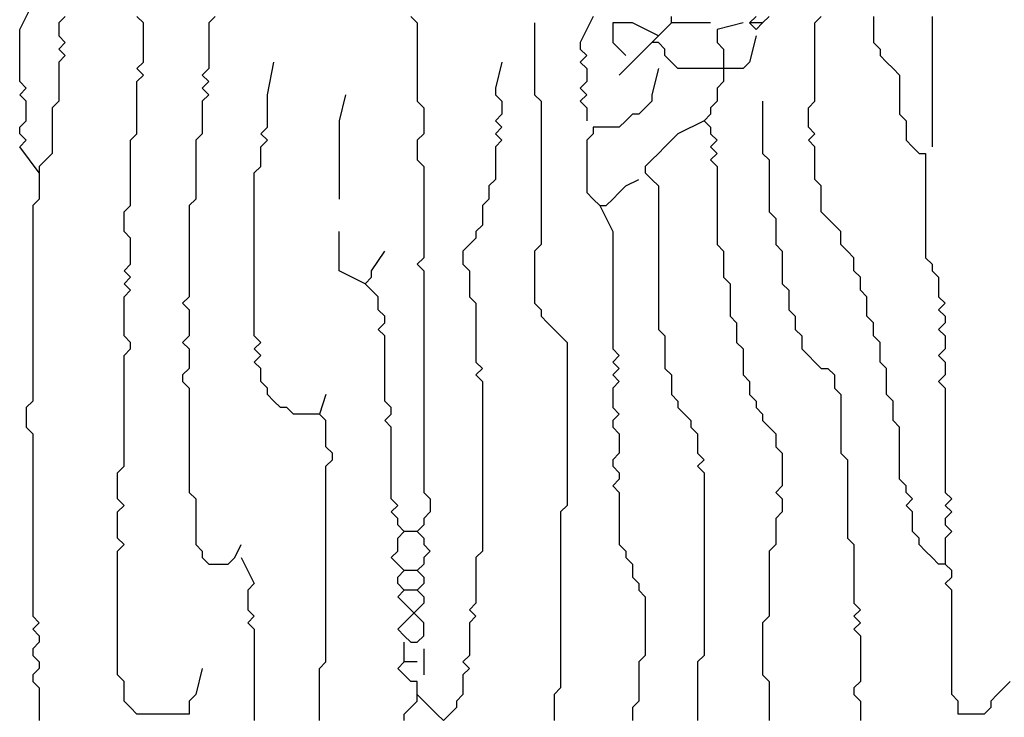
# Model space of a CAD drawing. Header units: metres. Extents: x 3221 to 4131, y 3282 to 4239.
# Tile 35 of 84: x 3272.293 to 3273.455, y 4226.914 to 4227.737. Entities that reach past the tile are written whole.
import ezdxf

# ---------------------------------------------------------------- set-up
doc = ezdxf.new("R2010")
doc.units = ezdxf.units.M

msp = doc.modelspace()

# ---------------------------------------------------------------- linework, layer by layer
for points in [[(3272.3158, 4227.5567), (3272.2927, 4227.5875), (3272.3004, 4227.5952), (3272.2927, 4227.6029), (3272.2927, 4227.6106), (3272.3004, 4227.6183), (3272.3004, 4227.6259), (3272.3004, 4227.6336), (3272.3004, 4227.6413), (3272.2927, 4227.649), (3272.3004, 4227.6567), (3272.2927, 4227.6644), (3272.2927, 4227.6721), (3272.2927, 4227.6798), (3272.2927, 4227.6875), (3272.2927, 4227.6952), (3272.2927, 4227.7029), (3272.2927, 4227.7106), (3272.2927, 4227.7183), (3272.2927, 4227.7259), (3272.3081, 4227.7567)], [(3272.3465, 4227.7413), (3272.3388, 4227.7336), (3272.3388, 4227.7259), (3272.3388, 4227.7183), (3272.3465, 4227.7106), (3272.3388, 4227.7029), (3272.3465, 4227.6952), (3272.3388, 4227.6875), (3272.3388, 4227.6798), (3272.3388, 4227.6721), (3272.3388, 4227.6644), (3272.3388, 4227.6567), (3272.3388, 4227.649), (3272.3388, 4227.6413), (3272.3311, 4227.6336), (3272.3311, 4227.6259), (3272.3311, 4227.6183), (3272.3311, 4227.6106), (3272.3311, 4227.6029), (3272.3311, 4227.5952), (3272.3311, 4227.5875), (3272.3311, 4227.5798), (3272.3235, 4227.5721), (3272.3158, 4227.5644), (3272.3158, 4227.5567), (3272.3158, 4227.549), (3272.3158, 4227.5413), (3272.3158, 4227.5336), (3272.3158, 4227.5259), (3272.3081, 4227.5183), (3272.3081, 4227.5106), (3272.3081, 4227.5029), (3272.3081, 4227.4952), (3272.3081, 4227.4875), (3272.3081, 4227.4798), (3272.3081, 4227.4721), (3272.3081, 4227.4644), (3272.3081, 4227.4567), (3272.3081, 4227.449), (3272.3081, 4227.4413), (3272.3081, 4227.4336), (3272.3081, 4227.4259), (3272.3081, 4227.4183), (3272.3081, 4227.4106), (3272.3081, 4227.4029), (3272.3081, 4227.3952), (3272.3081, 4227.3875), (3272.3081, 4227.3798), (3272.3081, 4227.3721), (3272.3081, 4227.3644), (3272.3081, 4227.3567), (3272.3081, 4227.349), (3272.3081, 4227.3413), (3272.3081, 4227.3336), (3272.3081, 4227.3259), (3272.3081, 4227.3183), (3272.3081, 4227.3106), (3272.3081, 4227.3029), (3272.3081, 4227.2952), (3272.3081, 4227.2875), (3272.3004, 4227.2798), (3272.3004, 4227.2721), (3272.3004, 4227.2644), (3272.3004, 4227.2567), (3272.3081, 4227.249), (3272.3081, 4227.2413), (3272.3081, 4227.2336), (3272.3081, 4227.2259), (3272.3081, 4227.2183), (3272.3081, 4227.2106), (3272.3081, 4227.2029), (3272.3081, 4227.1952), (3272.3081, 4227.1875), (3272.3081, 4227.1798), (3272.3081, 4227.1721), (3272.3081, 4227.1644), (3272.3081, 4227.1567), (3272.3081, 4227.149), (3272.3081, 4227.1413), (3272.3081, 4227.1336), (3272.3081, 4227.1259), (3272.3081, 4227.1183), (3272.3081, 4227.1106), (3272.3081, 4227.1029), (3272.3081, 4227.0952), (3272.3081, 4227.0875), (3272.3081, 4227.0798), (3272.3081, 4227.0721), (3272.3081, 4227.0644), (3272.3081, 4227.0567), (3272.3081, 4227.049), (3272.3081, 4227.0413), (3272.3081, 4227.0336), (3272.3158, 4227.0259), (3272.3081, 4227.0183), (3272.3158, 4227.0106), (3272.3158, 4227.0029), (3272.3081, 4226.9952), (3272.3081, 4226.9875), (3272.3158, 4226.9798), (3272.3158, 4226.9721), (3272.3081, 4226.9644), (3272.3081, 4226.9567), (3272.3158, 4226.949), (3272.3158, 4226.9413), (3272.3158, 4226.9336), (3272.3158, 4226.9259), (3272.3158, 4226.9183), (3272.3158, 4226.9106)], [(3272.5081, 4226.9721), (3272.5004, 4226.9413), (3272.4927, 4226.9336), (3272.4927, 4226.9259), (3272.4927, 4226.9183), (3272.485, 4226.9183), (3272.4773, 4226.9183), (3272.4696, 4226.9183), (3272.4619, 4226.9183), (3272.4542, 4226.9183), (3272.4465, 4226.9183), (3272.4388, 4226.9183), (3272.4311, 4226.9183), (3272.4235, 4226.9259), (3272.4158, 4226.9336), (3272.4158, 4226.9413), (3272.4158, 4226.949), (3272.4158, 4226.9567), (3272.4081, 4226.9644), (3272.4081, 4226.9721), (3272.4081, 4226.9798), (3272.4081, 4226.9875), (3272.4081, 4226.9952), (3272.4081, 4227.0029), (3272.4081, 4227.0106), (3272.4081, 4227.0183), (3272.4081, 4227.0259), (3272.4081, 4227.0336), (3272.4081, 4227.0413), (3272.4081, 4227.049), (3272.4081, 4227.0567), (3272.4081, 4227.0644), (3272.4081, 4227.0721), (3272.4081, 4227.0798), (3272.4081, 4227.0875), (3272.4081, 4227.0952), (3272.4081, 4227.1029), (3272.4081, 4227.1106), (3272.4158, 4227.1183), (3272.4081, 4227.1259), (3272.4081, 4227.1336), (3272.4081, 4227.1413), (3272.4081, 4227.149), (3272.4081, 4227.1567), (3272.4158, 4227.1644), (3272.4081, 4227.1721), (3272.4081, 4227.1798), (3272.4081, 4227.1875), (3272.4081, 4227.1952), (3272.4081, 4227.2029), (3272.4158, 4227.2106), (3272.4158, 4227.2183), (3272.4158, 4227.2259), (3272.4158, 4227.2336), (3272.4158, 4227.2413), (3272.4158, 4227.249), (3272.4158, 4227.2567), (3272.4158, 4227.2644), (3272.4158, 4227.2721), (3272.4158, 4227.2798), (3272.4158, 4227.2875), (3272.4158, 4227.2952), (3272.4158, 4227.3029), (3272.4158, 4227.3106), (3272.4158, 4227.3183), (3272.4158, 4227.3259), (3272.4158, 4227.3336), (3272.4158, 4227.3413), (3272.4235, 4227.349), (3272.4235, 4227.3567), (3272.4158, 4227.3644), (3272.4158, 4227.3721), (3272.4158, 4227.3798), (3272.4158, 4227.3875), (3272.4158, 4227.3952), (3272.4158, 4227.4029), (3272.4158, 4227.4106), (3272.4235, 4227.4183), (3272.4158, 4227.4259), (3272.4235, 4227.4336), (3272.4158, 4227.4413), (3272.4235, 4227.449), (3272.4235, 4227.4567), (3272.4235, 4227.4644), (3272.4235, 4227.4721), (3272.4235, 4227.4798), (3272.4158, 4227.4875), (3272.4158, 4227.4952), (3272.4158, 4227.5029), (3272.4158, 4227.5106), (3272.4235, 4227.5183), (3272.4235, 4227.5259), (3272.4235, 4227.5336), (3272.4235, 4227.5413), (3272.4235, 4227.549), (3272.4235, 4227.5567), (3272.4235, 4227.5644), (3272.4235, 4227.5721), (3272.4235, 4227.5798), (3272.4235, 4227.5875), (3272.4235, 4227.5952), (3272.4311, 4227.6029), (3272.4311, 4227.6106), (3272.4311, 4227.6183), (3272.4311, 4227.6259), (3272.4311, 4227.6336), (3272.4311, 4227.6413), (3272.4311, 4227.649), (3272.4311, 4227.6567), (3272.4311, 4227.6644), (3272.4388, 4227.6721), (3272.4311, 4227.6798), (3272.4388, 4227.6875), (3272.4388, 4227.6952), (3272.4388, 4227.7029), (3272.4388, 4227.7106), (3272.4388, 4227.7183), (3272.4388, 4227.7259), (3272.4388, 4227.7336), (3272.4311, 4227.7413)], [(3272.5235, 4227.7413), (3272.5158, 4227.7336), (3272.5158, 4227.7259), (3272.5158, 4227.7183), (3272.5158, 4227.7106), (3272.5158, 4227.7029), (3272.5158, 4227.6952), (3272.5158, 4227.6875), (3272.5158, 4227.6798), (3272.5081, 4227.6721), (3272.5158, 4227.6644), (3272.5081, 4227.6567), (3272.5158, 4227.649), (3272.5081, 4227.6413), (3272.5081, 4227.6336), (3272.5081, 4227.6259), (3272.5081, 4227.6183), (3272.5081, 4227.6106), (3272.5081, 4227.6029), (3272.5004, 4227.5952), (3272.5004, 4227.5875), (3272.5004, 4227.5798), (3272.5004, 4227.5721), (3272.5004, 4227.5644), (3272.5004, 4227.5567), (3272.5004, 4227.549), (3272.5004, 4227.5413), (3272.5004, 4227.5336), (3272.5004, 4227.5259), (3272.4927, 4227.5183), (3272.4927, 4227.5106), (3272.4927, 4227.5029), (3272.4927, 4227.4952), (3272.4927, 4227.4875), (3272.4927, 4227.4798), (3272.4927, 4227.4721), (3272.4927, 4227.4644), (3272.4927, 4227.4567), (3272.4927, 4227.449), (3272.4927, 4227.4413), (3272.4927, 4227.4336), (3272.4927, 4227.4259), (3272.4927, 4227.4183), (3272.4927, 4227.4106), (3272.485, 4227.4029), (3272.4927, 4227.3952), (3272.4927, 4227.3875), (3272.4927, 4227.3798), (3272.4927, 4227.3721), (3272.4927, 4227.3644), (3272.485, 4227.3567), (3272.4927, 4227.349), (3272.4927, 4227.3413), (3272.4927, 4227.3336), (3272.4927, 4227.3259), (3272.485, 4227.3183), (3272.485, 4227.3106), (3272.4927, 4227.3029), (3272.4927, 4227.2952), (3272.4927, 4227.2875), (3272.4927, 4227.2798), (3272.4927, 4227.2721), (3272.4927, 4227.2644), (3272.4927, 4227.2567), (3272.4927, 4227.249), (3272.4927, 4227.2413), (3272.4927, 4227.2336), (3272.4927, 4227.2259), (3272.4927, 4227.2183), (3272.4927, 4227.2106), (3272.4927, 4227.2029), (3272.4927, 4227.1952), (3272.4927, 4227.1875), (3272.4927, 4227.1798), (3272.5004, 4227.1721), (3272.5004, 4227.1644), (3272.5004, 4227.1567), (3272.5004, 4227.149), (3272.5004, 4227.1413), (3272.5004, 4227.1336), (3272.5004, 4227.1259), (3272.5004, 4227.1183), (3272.5081, 4227.1106), (3272.5081, 4227.1029), (3272.5158, 4227.0952), (3272.5235, 4227.0952), (3272.5311, 4227.0952), (3272.5388, 4227.0952), (3272.5465, 4227.1029), (3272.5542, 4227.1183)], [(3272.7542, 4227.7413), (3272.7619, 4227.7336), (3272.7619, 4227.7259), (3272.7619, 4227.7183), (3272.7619, 4227.7106), (3272.7619, 4227.7029), (3272.7619, 4227.6952), (3272.7619, 4227.6875), (3272.7619, 4227.6798), (3272.7619, 4227.6721), (3272.7619, 4227.6644), (3272.7619, 4227.6567), (3272.7619, 4227.649), (3272.7619, 4227.6413), (3272.7696, 4227.6336), (3272.7696, 4227.6259), (3272.7696, 4227.6183), (3272.7696, 4227.6106), (3272.7696, 4227.6029), (3272.7619, 4227.5952), (3272.7619, 4227.5875), (3272.7619, 4227.5798), (3272.7619, 4227.5721), (3272.7696, 4227.5644), (3272.7696, 4227.5567), (3272.7696, 4227.549), (3272.7696, 4227.5413), (3272.7696, 4227.5336), (3272.7696, 4227.5259), (3272.7696, 4227.5183), (3272.7696, 4227.5106), (3272.7696, 4227.5029), (3272.7696, 4227.4952), (3272.7696, 4227.4875), (3272.7696, 4227.4798), (3272.7696, 4227.4721), (3272.7696, 4227.4644), (3272.7696, 4227.4567), (3272.7619, 4227.449), (3272.7696, 4227.4413), (3272.7696, 4227.4336), (3272.7696, 4227.4259), (3272.7696, 4227.4183), (3272.7696, 4227.4106), (3272.7696, 4227.4029), (3272.7696, 4227.3952), (3272.7696, 4227.3875), (3272.7696, 4227.3798), (3272.7696, 4227.3721), (3272.7696, 4227.3644), (3272.7696, 4227.3567), (3272.7696, 4227.349), (3272.7696, 4227.3413), (3272.7696, 4227.3336), (3272.7696, 4227.3259), (3272.7696, 4227.3183), (3272.7696, 4227.3106), (3272.7696, 4227.3029), (3272.7696, 4227.2952), (3272.7696, 4227.2875), (3272.7696, 4227.2798), (3272.7696, 4227.2721), (3272.7696, 4227.2644), (3272.7696, 4227.2567), (3272.7696, 4227.249), (3272.7696, 4227.2413), (3272.7696, 4227.2336), (3272.7696, 4227.2259), (3272.7696, 4227.2183), (3272.7696, 4227.2106), (3272.7696, 4227.2029), (3272.7696, 4227.1952), (3272.7696, 4227.1875), (3272.7696, 4227.1798), (3272.7773, 4227.1721), (3272.7773, 4227.1644), (3272.7773, 4227.1567), (3272.7696, 4227.149), (3272.7696, 4227.1413), (3272.7619, 4227.1336), (3272.7696, 4227.1259), (3272.7696, 4227.1183), (3272.7773, 4227.1106), (3272.7696, 4227.1029), (3272.7696, 4227.0952), (3272.7619, 4227.0875), (3272.7696, 4227.0798), (3272.7696, 4227.0721), (3272.7619, 4227.0644), (3272.7696, 4227.0567), (3272.7696, 4227.049), (3272.7619, 4227.0413), (3272.7542, 4227.0336), (3272.7465, 4227.0259), (3272.7388, 4227.0183), (3272.7465, 4227.0106), (3272.7542, 4227.0029), (3272.7619, 4227.0029), (3272.7696, 4227.0106), (3272.7696, 4227.0183), (3272.7696, 4227.0259), (3272.7619, 4227.0336), (3272.7542, 4227.0413), (3272.7465, 4227.049), (3272.7388, 4227.0567), (3272.7465, 4227.0644), (3272.7388, 4227.0721), (3272.7388, 4227.0798), (3272.7465, 4227.0875), (3272.7388, 4227.0952), (3272.7311, 4227.1029), (3272.7388, 4227.1106), (3272.7388, 4227.1183), (3272.7388, 4227.1259), (3272.7465, 4227.1336), (3272.7388, 4227.1413), (3272.7388, 4227.149), (3272.7311, 4227.1567), (3272.7388, 4227.1644), (3272.7311, 4227.1721), (3272.7311, 4227.1798), (3272.7311, 4227.1875), (3272.7311, 4227.1952), (3272.7311, 4227.2029), (3272.7311, 4227.2106), (3272.7311, 4227.2183), (3272.7311, 4227.2259), (3272.7311, 4227.2336), (3272.7311, 4227.2413), (3272.7311, 4227.249), (3272.7311, 4227.2567), (3272.7235, 4227.2644), (3272.7311, 4227.2721), (3272.7311, 4227.2798), (3272.7235, 4227.2875), (3272.7235, 4227.2952), (3272.7235, 4227.3029), (3272.7235, 4227.3106), (3272.7235, 4227.3183), (3272.7235, 4227.3259), (3272.7235, 4227.3336), (3272.7235, 4227.3413), (3272.7235, 4227.349), (3272.7235, 4227.3567), (3272.7235, 4227.3644), (3272.7158, 4227.3721), (3272.7235, 4227.3798), (3272.7235, 4227.3875), (3272.7158, 4227.3952), (3272.7158, 4227.4029), (3272.7158, 4227.4106), (3272.7081, 4227.4183), (3272.7004, 4227.4259), (3272.7081, 4227.4336), (3272.7081, 4227.4413), (3272.7235, 4227.4644)], [(3272.9696, 4227.7413), (3272.9542, 4227.7106), (3272.9542, 4227.7029), (3272.9619, 4227.6952), (3272.9542, 4227.6875), (3272.9619, 4227.6798), (3272.9619, 4227.6721), (3272.9619, 4227.6644), (3272.9542, 4227.6567), (3272.9619, 4227.649), (3272.9542, 4227.6413), (3272.9619, 4227.6336), (3272.9619, 4227.6183)], [(3273.1081, 4227.7336), (3273.0773, 4227.7336), (3273.0696, 4227.7336), (3273.0619, 4227.7336), (3273.0619, 4227.7413)], [(3273.1773, 4227.7413), (3273.1696, 4227.7336), (3273.1619, 4227.7259), (3273.1542, 4227.7336), (3273.1619, 4227.7413)], [(3273.4619, 4226.9567), (3273.4542, 4226.949), (3273.4465, 4226.9413), (3273.4388, 4226.9336), (3273.4388, 4226.9259), (3273.4311, 4226.9183), (3273.4235, 4226.9183), (3273.4158, 4226.9183), (3273.4081, 4226.9183), (3273.4004, 4226.9183), (3273.4004, 4226.9259), (3273.4004, 4226.9336), (3273.3927, 4226.9413), (3273.3927, 4226.949), (3273.3927, 4226.9567), (3273.3927, 4226.9644), (3273.3927, 4226.9721), (3273.3927, 4226.9798), (3273.3927, 4226.9875), (3273.3927, 4226.9952), (3273.3927, 4227.0029), (3273.3927, 4227.0106), (3273.3927, 4227.0183), (3273.3927, 4227.0259), (3273.3927, 4227.0336), (3273.3927, 4227.0413), (3273.3927, 4227.049), (3273.3927, 4227.0567), (3273.3927, 4227.0644), (3273.385, 4227.0721), (3273.3927, 4227.0798), (3273.3927, 4227.0875), (3273.385, 4227.0952), (3273.3773, 4227.0952), (3273.3696, 4227.1029), (3273.3619, 4227.1106), (3273.3542, 4227.1183), (3273.3542, 4227.1259), (3273.3465, 4227.1336), (3273.3465, 4227.1413), (3273.3465, 4227.149), (3273.3465, 4227.1567), (3273.3388, 4227.1644), (3273.3465, 4227.1721), (3273.3388, 4227.1798), (3273.3388, 4227.1875), (3273.3311, 4227.1952), (3273.3311, 4227.2029), (3273.3311, 4227.2106), (3273.3311, 4227.2183), (3273.3311, 4227.2259), (3273.3311, 4227.2336), (3273.3311, 4227.2413), (3273.3311, 4227.249), (3273.3311, 4227.2567), (3273.3235, 4227.2644), (3273.3235, 4227.2721), (3273.3235, 4227.2798), (3273.3235, 4227.2875), (3273.3158, 4227.2952), (3273.3158, 4227.3029), (3273.3158, 4227.3106), (3273.3158, 4227.3183), (3273.3158, 4227.3259), (3273.3081, 4227.3336), (3273.3081, 4227.3413), (3273.3081, 4227.349), (3273.3081, 4227.3567), (3273.3004, 4227.3644), (3273.3004, 4227.3721), (3273.3004, 4227.3798), (3273.2927, 4227.3875), (3273.2927, 4227.3952), (3273.2927, 4227.4029), (3273.2927, 4227.4106), (3273.285, 4227.4183), (3273.285, 4227.4259), (3273.285, 4227.4336), (3273.2773, 4227.4413), (3273.2773, 4227.449), (3273.2773, 4227.4567), (3273.2696, 4227.4644), (3273.2619, 4227.4721), (3273.2619, 4227.4798), (3273.2619, 4227.4875), (3273.2542, 4227.4952), (3273.2465, 4227.5029), (3273.2388, 4227.5106), (3273.2388, 4227.5183), (3273.2388, 4227.5259), (3273.2388, 4227.5336), (3273.2388, 4227.5413), (3273.2311, 4227.549), (3273.2311, 4227.5567), (3273.2311, 4227.5644), (3273.2311, 4227.5721), (3273.2311, 4227.5798), (3273.2311, 4227.5875), (3273.2235, 4227.5952), (3273.2311, 4227.6029), (3273.2235, 4227.6106), (3273.2235, 4227.6183), (3273.2235, 4227.6259), (3273.2235, 4227.6336), (3273.2311, 4227.6413), (3273.2311, 4227.649), (3273.2311, 4227.6567), (3273.2311, 4227.6644), (3273.2311, 4227.6721), (3273.2311, 4227.6798), (3273.2311, 4227.6875), (3273.2311, 4227.6952), (3273.2311, 4227.7029), (3273.2311, 4227.7106), (3273.2311, 4227.7183), (3273.2311, 4227.7259), (3273.2311, 4227.7336), (3273.2388, 4227.7413)], [(3273.3004, 4227.7413), (3273.3004, 4227.7336), (3273.3004, 4227.7259), (3273.3004, 4227.7183), (3273.3004, 4227.7106), (3273.3081, 4227.7029), (3273.3081, 4227.6952), (3273.3158, 4227.6875), (3273.3235, 4227.6798), (3273.3311, 4227.6721), (3273.3311, 4227.6644), (3273.3311, 4227.6567), (3273.3311, 4227.649), (3273.3311, 4227.6413), (3273.3311, 4227.6336), (3273.3311, 4227.6259), (3273.3388, 4227.6183), (3273.3388, 4227.6106), (3273.3388, 4227.6029), (3273.3388, 4227.5952), (3273.3465, 4227.5875), (3273.3542, 4227.5798), (3273.3619, 4227.5798), (3273.3619, 4227.5721), (3273.3619, 4227.5644), (3273.3619, 4227.5567), (3273.3619, 4227.549), (3273.3619, 4227.5413), (3273.3619, 4227.5336), (3273.3619, 4227.5259), (3273.3619, 4227.5183), (3273.3619, 4227.5106), (3273.3619, 4227.5029), (3273.3619, 4227.4952), (3273.3619, 4227.4875), (3273.3619, 4227.4798), (3273.3619, 4227.4721), (3273.3619, 4227.4644), (3273.3619, 4227.4567), (3273.3696, 4227.449), (3273.3696, 4227.4413), (3273.3773, 4227.4336), (3273.3773, 4227.4259), (3273.3773, 4227.4183), (3273.3773, 4227.4106), (3273.385, 4227.4029), (3273.3773, 4227.3952), (3273.385, 4227.3875), (3273.385, 4227.3798), (3273.3773, 4227.3721), (3273.385, 4227.3644), (3273.385, 4227.3567), (3273.385, 4227.349), (3273.3773, 4227.3413), (3273.385, 4227.3336), (3273.385, 4227.3259), (3273.385, 4227.3183), (3273.3773, 4227.3106), (3273.385, 4227.3029), (3273.385, 4227.2952), (3273.385, 4227.2875), (3273.385, 4227.2798), (3273.385, 4227.2721), (3273.385, 4227.2644), (3273.385, 4227.2567), (3273.385, 4227.249), (3273.385, 4227.2413), (3273.385, 4227.2336), (3273.385, 4227.2259), (3273.385, 4227.2183), (3273.385, 4227.2106), (3273.385, 4227.2029), (3273.385, 4227.1952), (3273.385, 4227.1875), (3273.385, 4227.1798), (3273.3927, 4227.1721), (3273.385, 4227.1644), (3273.3927, 4227.1567), (3273.385, 4227.149), (3273.385, 4227.1413), (3273.3927, 4227.1336), (3273.385, 4227.1259), (3273.385, 4227.1183), (3273.385, 4227.0952)], [(3273.3696, 4227.7413), (3273.3696, 4227.7336), (3273.3696, 4227.7259), (3273.3696, 4227.7183), (3273.3696, 4227.7106), (3273.3696, 4227.7029), (3273.3696, 4227.6952), (3273.3696, 4227.6875), (3273.3696, 4227.6798), (3273.3696, 4227.6721), (3273.3696, 4227.6644), (3273.3696, 4227.6567), (3273.3696, 4227.649), (3273.3696, 4227.6413), (3273.3696, 4227.6336), (3273.3696, 4227.6259), (3273.3696, 4227.6183), (3273.3696, 4227.6106), (3273.3696, 4227.6029), (3273.3696, 4227.5875)], [(3272.9004, 4227.7336), (3272.9004, 4227.7029), (3272.9004, 4227.6952), (3272.9004, 4227.6875), (3272.9004, 4227.6798), (3272.9004, 4227.6721), (3272.9004, 4227.6644), (3272.9004, 4227.6567), (3272.9004, 4227.649), (3272.9081, 4227.6413), (3272.9081, 4227.6336), (3272.9081, 4227.6259), (3272.9081, 4227.6183), (3272.9081, 4227.6106), (3272.9081, 4227.6029), (3272.9081, 4227.5952), (3272.9081, 4227.5875), (3272.9081, 4227.5798), (3272.9081, 4227.5721), (3272.9081, 4227.5644), (3272.9081, 4227.5567), (3272.9081, 4227.549), (3272.9081, 4227.5413), (3272.9081, 4227.5336), (3272.9081, 4227.5259), (3272.9081, 4227.5183), (3272.9081, 4227.5106), (3272.9081, 4227.5029), (3272.9081, 4227.4952), (3272.9081, 4227.4875), (3272.9081, 4227.4798), (3272.9081, 4227.4721), (3272.9004, 4227.4644), (3272.9004, 4227.4567), (3272.9004, 4227.449), (3272.9004, 4227.4413), (3272.9004, 4227.4336), (3272.9004, 4227.4259), (3272.9004, 4227.4183), (3272.9004, 4227.4106), (3272.9004, 4227.4029), (3272.9081, 4227.3952), (3272.9081, 4227.3875), (3272.9158, 4227.3798), (3272.9235, 4227.3721), (3272.9311, 4227.3644), (3272.9388, 4227.3567), (3272.9388, 4227.349), (3272.9388, 4227.3413), (3272.9388, 4227.3336), (3272.9388, 4227.3259), (3272.9388, 4227.3183), (3272.9388, 4227.3106), (3272.9388, 4227.3029), (3272.9388, 4227.2952), (3272.9388, 4227.2875), (3272.9388, 4227.2798), (3272.9388, 4227.2721), (3272.9388, 4227.2644), (3272.9388, 4227.2567), (3272.9388, 4227.249), (3272.9388, 4227.2413), (3272.9388, 4227.2336), (3272.9388, 4227.2259), (3272.9388, 4227.2183), (3272.9388, 4227.2106), (3272.9388, 4227.2029), (3272.9388, 4227.1952), (3272.9388, 4227.1875), (3272.9388, 4227.1798), (3272.9388, 4227.1721), (3272.9388, 4227.1644), (3272.9311, 4227.1567), (3272.9311, 4227.149), (3272.9311, 4227.1413), (3272.9311, 4227.1336), (3272.9311, 4227.1259), (3272.9311, 4227.1183), (3272.9311, 4227.1106), (3272.9311, 4227.1029), (3272.9311, 4227.0952), (3272.9311, 4227.0875), (3272.9311, 4227.0798), (3272.9311, 4227.0721), (3272.9311, 4227.0644), (3272.9311, 4227.0567), (3272.9311, 4227.049), (3272.9311, 4227.0413), (3272.9311, 4227.0336), (3272.9311, 4227.0259), (3272.9311, 4227.0183), (3272.9311, 4227.0106), (3272.9311, 4227.0029), (3272.9311, 4226.9952), (3272.9311, 4226.9875), (3272.9311, 4226.9798), (3272.9311, 4226.9721), (3272.9311, 4226.9644), (3272.9311, 4226.9567), (3272.9311, 4226.949), (3272.9235, 4226.9413), (3272.9235, 4226.9336), (3272.9235, 4226.9259), (3272.9235, 4226.9183), (3272.9235, 4226.9106)], [(3273.0465, 4227.7183), (3273.0158, 4227.7336), (3273.0081, 4227.7336), (3273.0004, 4227.7336), (3272.9927, 4227.7336), (3272.9927, 4227.7259), (3272.9927, 4227.7183), (3272.9927, 4227.7106), (3273.0081, 4227.6952)], [(3273.0619, 4227.7336), (3273.0388, 4227.7106)], [(3273.1465, 4227.7336), (3273.1158, 4227.7259), (3273.1158, 4227.7183), (3273.1158, 4227.7106), (3273.1235, 4227.7029), (3273.1235, 4227.6952), (3273.1235, 4227.6875), (3273.1235, 4227.6798), (3273.1235, 4227.6721), (3273.1235, 4227.6644), (3273.1158, 4227.6567), (3273.1158, 4227.649), (3273.1158, 4227.6413), (3273.1081, 4227.6336), (3273.1081, 4227.6259), (3273.1004, 4227.6183), (3273.1081, 4227.6106), (3273.1081, 4227.6029), (3273.1158, 4227.5952), (3273.1081, 4227.5875), (3273.1158, 4227.5798), (3273.1081, 4227.5721), (3273.1158, 4227.5644), (3273.1158, 4227.5567), (3273.1158, 4227.549), (3273.1158, 4227.5413), (3273.1158, 4227.5336), (3273.1158, 4227.5259), (3273.1158, 4227.5183), (3273.1158, 4227.5106), (3273.1158, 4227.5029), (3273.1158, 4227.4952), (3273.1158, 4227.4875), (3273.1158, 4227.4798), (3273.1158, 4227.4721), (3273.1235, 4227.4644), (3273.1235, 4227.4567), (3273.1235, 4227.449), (3273.1235, 4227.4413), (3273.1235, 4227.4336), (3273.1311, 4227.4259), (3273.1311, 4227.4183), (3273.1311, 4227.4106), (3273.1311, 4227.4029), (3273.1311, 4227.3952), (3273.1311, 4227.3875), (3273.1388, 4227.3798), (3273.1388, 4227.3721), (3273.1388, 4227.3644), (3273.1388, 4227.3567), (3273.1465, 4227.349), (3273.1465, 4227.3413), (3273.1465, 4227.3336), (3273.1465, 4227.3259), (3273.1465, 4227.3183), (3273.1542, 4227.3106), (3273.1542, 4227.3029), (3273.1542, 4227.2952), (3273.1619, 4227.2875), (3273.1619, 4227.2798), (3273.1696, 4227.2721), (3273.1696, 4227.2644), (3273.1773, 4227.2567), (3273.185, 4227.249), (3273.185, 4227.2413), (3273.185, 4227.2336), (3273.1927, 4227.2259), (3273.1927, 4227.2183), (3273.1927, 4227.2106), (3273.1927, 4227.2029), (3273.1927, 4227.1952), (3273.1927, 4227.1875), (3273.185, 4227.1798), (3273.1927, 4227.1721), (3273.1927, 4227.1644), (3273.1927, 4227.1567), (3273.185, 4227.149), (3273.185, 4227.1413), (3273.185, 4227.1336), (3273.185, 4227.1259), (3273.185, 4227.1183), (3273.1773, 4227.1106), (3273.1773, 4227.1029), (3273.1773, 4227.0952), (3273.1773, 4227.0875), (3273.1773, 4227.0798), (3273.1773, 4227.0721), (3273.1773, 4227.0644), (3273.1773, 4227.0567), (3273.1773, 4227.049), (3273.1773, 4227.0413), (3273.1773, 4227.0336), (3273.1696, 4227.0259), (3273.1696, 4227.0183), (3273.1696, 4227.0106), (3273.1696, 4227.0029), (3273.1696, 4226.9952), (3273.1696, 4226.9875), (3273.1696, 4226.9798), (3273.1696, 4226.9721), (3273.1696, 4226.9644), (3273.1773, 4226.9567), (3273.1773, 4226.949), (3273.1773, 4226.9413), (3273.1773, 4226.9336), (3273.1773, 4226.9259), (3273.1773, 4226.9183), (3273.1773, 4226.9106)], [(3273.1696, 4227.7336), (3273.1542, 4227.7336)], [(3273.1619, 4227.7183), (3273.1542, 4227.6875), (3273.1465, 4227.6798), (3273.1388, 4227.6798), (3273.1311, 4227.6798), (3273.1235, 4227.6798), (3273.1158, 4227.6798), (3273.1081, 4227.6798), (3273.1004, 4227.6798), (3273.0927, 4227.6798), (3273.085, 4227.6798), (3273.0773, 4227.6798), (3273.0696, 4227.6798), (3273.0619, 4227.6875), (3273.0542, 4227.6952), (3273.0542, 4227.7029), (3273.0465, 4227.7106), (3273.0388, 4227.7106), (3273.0311, 4227.7029), (3273.0235, 4227.6952), (3273.0004, 4227.6721)], [(3272.6465, 4226.9106), (3272.6465, 4226.9183), (3272.6465, 4226.9259), (3272.6465, 4226.9336), (3272.6465, 4226.9413), (3272.6465, 4226.949), (3272.6465, 4226.9567), (3272.6465, 4226.9644), (3272.6465, 4226.9721), (3272.6542, 4226.9798), (3272.6542, 4226.9875), (3272.6542, 4226.9952), (3272.6542, 4227.0029), (3272.6542, 4227.0106), (3272.6542, 4227.0183), (3272.6542, 4227.0259), (3272.6542, 4227.0336), (3272.6542, 4227.0413), (3272.6542, 4227.049), (3272.6542, 4227.0567), (3272.6542, 4227.0644), (3272.6542, 4227.0721), (3272.6542, 4227.0798), (3272.6542, 4227.0875), (3272.6542, 4227.0952), (3272.6542, 4227.1029), (3272.6542, 4227.1106), (3272.6542, 4227.1183), (3272.6542, 4227.1259), (3272.6542, 4227.1336), (3272.6542, 4227.1413), (3272.6542, 4227.149), (3272.6542, 4227.1567), (3272.6542, 4227.1644), (3272.6542, 4227.1721), (3272.6542, 4227.1798), (3272.6542, 4227.1875), (3272.6542, 4227.1952), (3272.6542, 4227.2029), (3272.6542, 4227.2106), (3272.6619, 4227.2183), (3272.6619, 4227.2259), (3272.6542, 4227.2336), (3272.6542, 4227.2413), (3272.6542, 4227.249), (3272.6542, 4227.2567), (3272.6542, 4227.2644), (3272.6465, 4227.2721), (3272.6388, 4227.2721), (3272.6311, 4227.2721), (3272.6235, 4227.2721), (3272.6158, 4227.2721), (3272.6081, 4227.2798), (3272.6004, 4227.2798), (3272.5927, 4227.2875), (3272.585, 4227.2952), (3272.585, 4227.3029), (3272.5773, 4227.3106), (3272.5773, 4227.3183), (3272.5773, 4227.3259), (3272.5696, 4227.3336), (3272.5773, 4227.3413), (3272.5696, 4227.349), (3272.5773, 4227.3567), (3272.5696, 4227.3644), (3272.5696, 4227.3721), (3272.5696, 4227.3798), (3272.5696, 4227.3875), (3272.5696, 4227.3952), (3272.5696, 4227.4029), (3272.5696, 4227.4106), (3272.5696, 4227.4183), (3272.5696, 4227.4259), (3272.5696, 4227.4336), (3272.5696, 4227.4413), (3272.5696, 4227.449), (3272.5696, 4227.4567), (3272.5696, 4227.4644), (3272.5696, 4227.4721), (3272.5696, 4227.4798), (3272.5696, 4227.4875), (3272.5696, 4227.4952), (3272.5696, 4227.5029), (3272.5696, 4227.5106), (3272.5696, 4227.5183), (3272.5696, 4227.5259), (3272.5696, 4227.5336), (3272.5696, 4227.5413), (3272.5696, 4227.549), (3272.5696, 4227.5567), (3272.5773, 4227.5644), (3272.5773, 4227.5721), (3272.5773, 4227.5798), (3272.5773, 4227.5875), (3272.585, 4227.5952), (3272.5773, 4227.6029), (3272.585, 4227.6106), (3272.585, 4227.6183), (3272.585, 4227.6259), (3272.585, 4227.6336), (3272.585, 4227.6413), (3272.585, 4227.649), (3272.5927, 4227.6875)], [(3272.8619, 4227.6875), (3272.8542, 4227.6567), (3272.8542, 4227.649), (3272.8619, 4227.6413), (3272.8619, 4227.6336), (3272.8619, 4227.6259), (3272.8542, 4227.6183), (3272.8619, 4227.6106), (3272.8542, 4227.6029), (3272.8619, 4227.5952), (3272.8542, 4227.5875), (3272.8542, 4227.5798), (3272.8542, 4227.5721), (3272.8542, 4227.5644), (3272.8542, 4227.5567), (3272.8542, 4227.549), (3272.8465, 4227.5413), (3272.8465, 4227.5336), (3272.8465, 4227.5259), (3272.8388, 4227.5183), (3272.8388, 4227.5106), (3272.8388, 4227.5029), (3272.8388, 4227.4952), (3272.8311, 4227.4875), (3272.8311, 4227.4798), (3272.8235, 4227.4721), (3272.8158, 4227.4644), (3272.8158, 4227.4567), (3272.8158, 4227.449), (3272.8235, 4227.4413), (3272.8235, 4227.4336), (3272.8235, 4227.4259), (3272.8235, 4227.4183), (3272.8235, 4227.4106), (3272.8311, 4227.4029), (3272.8311, 4227.3952), (3272.8311, 4227.3875), (3272.8311, 4227.3798), (3272.8311, 4227.3721), (3272.8311, 4227.3644), (3272.8311, 4227.3567), (3272.8311, 4227.349), (3272.8311, 4227.3413), (3272.8311, 4227.3336), (3272.8388, 4227.3259), (3272.8311, 4227.3183), (3272.8388, 4227.3106), (3272.8388, 4227.3029), (3272.8388, 4227.2952), (3272.8388, 4227.2875), (3272.8388, 4227.2798), (3272.8388, 4227.2721), (3272.8388, 4227.2644), (3272.8388, 4227.2567), (3272.8388, 4227.249), (3272.8388, 4227.2413), (3272.8388, 4227.2336), (3272.8388, 4227.2259), (3272.8388, 4227.2183), (3272.8388, 4227.2106), (3272.8388, 4227.2029), (3272.8388, 4227.1952), (3272.8388, 4227.1875), (3272.8388, 4227.1798), (3272.8388, 4227.1721), (3272.8388, 4227.1644), (3272.8388, 4227.1567), (3272.8388, 4227.149), (3272.8388, 4227.1413), (3272.8388, 4227.1336), (3272.8388, 4227.1259), (3272.8388, 4227.1183), (3272.8388, 4227.1106), (3272.8311, 4227.1029), (3272.8311, 4227.0952), (3272.8311, 4227.0875), (3272.8311, 4227.0798), (3272.8311, 4227.0721), (3272.8311, 4227.0644), (3272.8311, 4227.0567), (3272.8311, 4227.049), (3272.8235, 4227.0413), (3272.8311, 4227.0336), (3272.8235, 4227.0259), (3272.8235, 4227.0183), (3272.8235, 4227.0106), (3272.8235, 4227.0029), (3272.8235, 4226.9952), (3272.8235, 4226.9875), (3272.8158, 4226.9798), (3272.8235, 4226.9721), (3272.8158, 4226.9644), (3272.8158, 4226.9567), (3272.8158, 4226.949), (3272.8158, 4226.9413), (3272.8081, 4226.9336), (3272.8081, 4226.9259), (3272.8004, 4226.9183), (3272.7927, 4226.9106), (3272.785, 4226.9183), (3272.7619, 4226.9413)], [(3273.0465, 4227.6798), (3273.0388, 4227.649), (3273.0388, 4227.6413), (3273.0311, 4227.6336), (3273.0235, 4227.6259), (3273.0158, 4227.6259), (3273.0081, 4227.6183), (3273.0004, 4227.6106), (3272.9927, 4227.6106), (3272.985, 4227.6106), (3272.9773, 4227.6106), (3272.9696, 4227.6106), (3272.9696, 4227.6029), (3272.9619, 4227.5952), (3272.9619, 4227.5875), (3272.9619, 4227.5798), (3272.9619, 4227.5721), (3272.9619, 4227.5644), (3272.9619, 4227.5567), (3272.9619, 4227.549), (3272.9619, 4227.5413), (3272.9619, 4227.5336), (3272.9696, 4227.5259), (3272.9773, 4227.5183), (3272.985, 4227.5183), (3272.9927, 4227.5259), (3273.0004, 4227.5336), (3273.0081, 4227.5413), (3273.0235, 4227.549)], [(3272.6773, 4227.649), (3272.6696, 4227.6183), (3272.6696, 4227.6106), (3272.6696, 4227.6029), (3272.6696, 4227.5952), (3272.6696, 4227.5875), (3272.6696, 4227.5798), (3272.6696, 4227.5721), (3272.6696, 4227.5644), (3272.6696, 4227.5567), (3272.6696, 4227.549), (3272.6696, 4227.5413), (3272.6696, 4227.5259)], [(3273.1696, 4227.6413), (3273.1696, 4227.6106), (3273.1696, 4227.6029), (3273.1696, 4227.5952), (3273.1696, 4227.5875), (3273.1696, 4227.5798), (3273.1773, 4227.5721), (3273.1773, 4227.5644), (3273.1773, 4227.5567), (3273.1773, 4227.549), (3273.1773, 4227.5413), (3273.1773, 4227.5336), (3273.1773, 4227.5259), (3273.1773, 4227.5183), (3273.1773, 4227.5106), (3273.185, 4227.5029), (3273.185, 4227.4952), (3273.185, 4227.4875), (3273.185, 4227.4798), (3273.185, 4227.4721), (3273.1927, 4227.4644), (3273.1927, 4227.4567), (3273.1927, 4227.449), (3273.1927, 4227.4413), (3273.1927, 4227.4336), (3273.1927, 4227.4259), (3273.2004, 4227.4183), (3273.2004, 4227.4106), (3273.2004, 4227.4029), (3273.2004, 4227.3952), (3273.2081, 4227.3875), (3273.2081, 4227.3798), (3273.2081, 4227.3721), (3273.2158, 4227.3644), (3273.2158, 4227.3567), (3273.2158, 4227.349), (3273.2235, 4227.3413), (3273.2311, 4227.3336), (3273.2388, 4227.3259), (3273.2465, 4227.3259), (3273.2542, 4227.3183), (3273.2542, 4227.3106), (3273.2542, 4227.3029), (3273.2619, 4227.2952), (3273.2619, 4227.2875), (3273.2619, 4227.2798), (3273.2619, 4227.2721), (3273.2619, 4227.2644), (3273.2619, 4227.2567), (3273.2619, 4227.249), (3273.2619, 4227.2413), (3273.2619, 4227.2336), (3273.2619, 4227.2259), (3273.2696, 4227.2183), (3273.2696, 4227.2106), (3273.2696, 4227.2029), (3273.2696, 4227.1952), (3273.2696, 4227.1875), (3273.2696, 4227.1798), (3273.2696, 4227.1721), (3273.2696, 4227.1644), (3273.2696, 4227.1567), (3273.2696, 4227.149), (3273.2696, 4227.1413), (3273.2696, 4227.1336), (3273.2696, 4227.1259), (3273.2773, 4227.1183), (3273.2773, 4227.1106), (3273.2773, 4227.1029), (3273.2773, 4227.0952), (3273.2773, 4227.0875), (3273.2773, 4227.0798), (3273.2773, 4227.0721), (3273.2773, 4227.0644), (3273.2773, 4227.0567), (3273.2773, 4227.049), (3273.285, 4227.0413), (3273.2773, 4227.0336), (3273.285, 4227.0259), (3273.2773, 4227.0183), (3273.285, 4227.0106), (3273.285, 4227.0029), (3273.285, 4226.9952), (3273.285, 4226.9875), (3273.285, 4226.9798), (3273.285, 4226.9721), (3273.285, 4226.9644), (3273.285, 4226.9567), (3273.2773, 4226.949), (3273.2773, 4226.9413), (3273.285, 4226.9336), (3273.285, 4226.9259), (3273.285, 4226.9183), (3273.285, 4226.9106)], [(3273.1004, 4227.6183), (3273.0696, 4227.6029), (3273.0619, 4227.5952), (3273.0542, 4227.5875), (3273.0465, 4227.5798), (3273.0388, 4227.5721), (3273.0311, 4227.5644), (3273.0311, 4227.5567), (3273.0388, 4227.549), (3273.0465, 4227.5413), (3273.0465, 4227.5336), (3273.0465, 4227.5259), (3273.0465, 4227.5183), (3273.0465, 4227.5106), (3273.0465, 4227.5029), (3273.0465, 4227.4952), (3273.0465, 4227.4875), (3273.0465, 4227.4798), (3273.0465, 4227.4721), (3273.0465, 4227.4644), (3273.0465, 4227.4567), (3273.0465, 4227.449), (3273.0465, 4227.4413), (3273.0465, 4227.4336), (3273.0465, 4227.4259), (3273.0465, 4227.4183), (3273.0465, 4227.4106), (3273.0465, 4227.4029), (3273.0465, 4227.3952), (3273.0465, 4227.3875), (3273.0465, 4227.3798), (3273.0465, 4227.3721), (3273.0542, 4227.3644), (3273.0542, 4227.3567), (3273.0542, 4227.349), (3273.0542, 4227.3413), (3273.0542, 4227.3336), (3273.0542, 4227.3259), (3273.0619, 4227.3183), (3273.0619, 4227.3106), (3273.0619, 4227.3029), (3273.0619, 4227.2952), (3273.0696, 4227.2875), (3273.0696, 4227.2798), (3273.0773, 4227.2721), (3273.085, 4227.2644), (3273.085, 4227.2567), (3273.0927, 4227.249), (3273.0927, 4227.2413), (3273.0927, 4227.2336), (3273.0927, 4227.2259), (3273.1004, 4227.2183), (3273.0927, 4227.2106), (3273.1004, 4227.2029), (3273.1004, 4227.1952), (3273.1004, 4227.1875), (3273.1004, 4227.1798), (3273.1004, 4227.1721), (3273.1004, 4227.1644), (3273.1004, 4227.1567), (3273.1004, 4227.149), (3273.1004, 4227.1413), (3273.1004, 4227.1336), (3273.1004, 4227.1259), (3273.1004, 4227.1183), (3273.1004, 4227.1106), (3273.1004, 4227.1029), (3273.1004, 4227.0952), (3273.1004, 4227.0875), (3273.1004, 4227.0798), (3273.1004, 4227.0721), (3273.1004, 4227.0644), (3273.1004, 4227.0567), (3273.1004, 4227.049), (3273.1004, 4227.0413), (3273.1004, 4227.0336), (3273.1004, 4227.0259), (3273.1004, 4227.0183), (3273.1004, 4227.0106), (3273.1004, 4227.0029), (3273.1004, 4226.9952), (3273.1004, 4226.9875), (3273.0927, 4226.9798), (3273.0927, 4226.9721), (3273.0927, 4226.9644), (3273.0927, 4226.9567), (3273.0927, 4226.949), (3273.0927, 4226.9413), (3273.0927, 4226.9336), (3273.0927, 4226.9259), (3273.0927, 4226.9183), (3273.0927, 4226.9106)], [(3272.9773, 4227.5183), (3272.9927, 4227.4875), (3272.9927, 4227.4798), (3272.9927, 4227.4721), (3272.9927, 4227.4644), (3272.9927, 4227.4567), (3272.9927, 4227.449), (3272.9927, 4227.4413), (3272.9927, 4227.4336), (3272.9927, 4227.4259), (3272.9927, 4227.4183), (3272.9927, 4227.4106), (3272.9927, 4227.4029), (3272.9927, 4227.3952), (3272.9927, 4227.3875), (3272.9927, 4227.3798), (3272.9927, 4227.3721), (3272.9927, 4227.3644), (3272.9927, 4227.3567), (3272.9927, 4227.349), (3273.0004, 4227.3413), (3272.9927, 4227.3336), (3273.0004, 4227.3259), (3272.9927, 4227.3183), (3273.0004, 4227.3106), (3272.9927, 4227.3029), (3272.9927, 4227.2952), (3272.9927, 4227.2875), (3272.9927, 4227.2798), (3273.0004, 4227.2721), (3272.9927, 4227.2644), (3272.9927, 4227.2567), (3273.0004, 4227.249), (3273.0004, 4227.2413), (3273.0004, 4227.2336), (3273.0004, 4227.2259), (3272.9927, 4227.2183), (3272.9927, 4227.2106), (3273.0004, 4227.2029), (3273.0004, 4227.1952), (3272.9927, 4227.1875), (3273.0004, 4227.1798), (3273.0004, 4227.1721), (3273.0004, 4227.1644), (3273.0004, 4227.1567), (3273.0004, 4227.149), (3273.0004, 4227.1413), (3273.0004, 4227.1336), (3273.0004, 4227.1259), (3273.0004, 4227.1183), (3273.0081, 4227.1106), (3273.0081, 4227.1029), (3273.0158, 4227.0952), (3273.0158, 4227.0875), (3273.0158, 4227.0798), (3273.0235, 4227.0721), (3273.0235, 4227.0644), (3273.0311, 4227.0567), (3273.0311, 4227.049), (3273.0311, 4227.0413), (3273.0311, 4227.0336), (3273.0311, 4227.0259), (3273.0311, 4227.0183), (3273.0311, 4227.0106), (3273.0311, 4227.0029), (3273.0311, 4226.9952), (3273.0311, 4226.9875), (3273.0235, 4226.9798), (3273.0235, 4226.9721), (3273.0235, 4226.9644), (3273.0235, 4226.9567), (3273.0235, 4226.949), (3273.0235, 4226.9413), (3273.0235, 4226.9336), (3273.0158, 4226.9259), (3273.0158, 4226.9183), (3273.0158, 4226.9106)], [(3272.7004, 4227.4259), (3272.6696, 4227.4413), (3272.6696, 4227.449), (3272.6696, 4227.4567), (3272.6696, 4227.4875)], [(3272.6542, 4227.2952), (3272.6465, 4227.2721)], [(3272.7619, 4227.1336), (3272.7465, 4227.1336)], [(3272.5542, 4227.1029), (3272.5696, 4227.0721), (3272.5619, 4227.0644), (3272.5619, 4227.0567), (3272.5619, 4227.049), (3272.5619, 4227.0413), (3272.5696, 4227.0336), (3272.5619, 4227.0259), (3272.5696, 4227.0183), (3272.5696, 4227.0106), (3272.5696, 4227.0029), (3272.5696, 4226.9952), (3272.5696, 4226.9875), (3272.5696, 4226.9798), (3272.5696, 4226.9721), (3272.5696, 4226.9644), (3272.5696, 4226.9567), (3272.5696, 4226.949), (3272.5696, 4226.9413), (3272.5696, 4226.9336), (3272.5696, 4226.9259), (3272.5696, 4226.9183), (3272.5696, 4226.9106)], [(3272.7619, 4227.0875), (3272.7465, 4227.0875)], [(3272.7619, 4227.0644), (3272.7465, 4227.0644)], [(3272.7465, 4226.9106), (3272.7465, 4226.9183), (3272.7542, 4226.9259), (3272.7619, 4226.9336), (3272.7619, 4226.9413), (3272.7619, 4226.949), (3272.7619, 4226.9567), (3272.7542, 4226.9567), (3272.7465, 4226.9644), (3272.7388, 4226.9721), (3272.7465, 4226.9798), (3272.7465, 4226.9875), (3272.7465, 4227.0029)], [(3272.7696, 4226.9952), (3272.7696, 4226.9644)], [(3272.7619, 4226.9798), (3272.7465, 4226.9798)]]:
    msp.add_lwpolyline(points)

doc.saveas('drawing.dxf')
